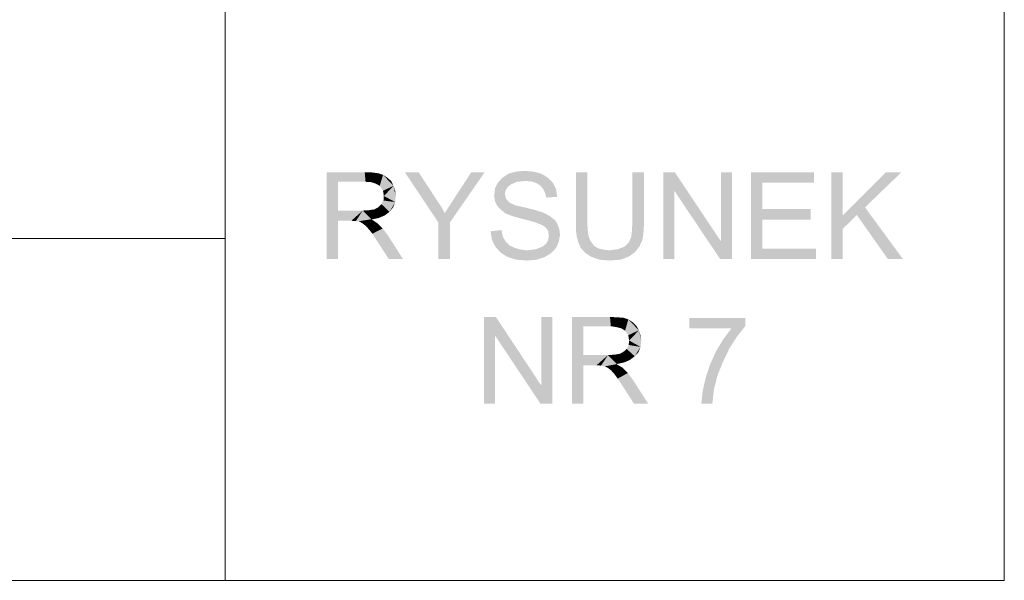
# Model space of a CAD drawing. Header units: millimetres. Extents: x -2626 to 2068, y -6169 to 7214.
# Tile 66 of 144: x 219 to 414, y -6143 to -6032. Entities that reach past the tile are written whole.
import ezdxf

# ---------------------------------------------------------------- set-up
doc = ezdxf.new("R2010")
doc.units = ezdxf.units.MM
doc.layers.get('0').update_dxf_attribs({"color": 252})

msp = doc.modelspace()

# ---------------------------------------------------------------- hatches: boundary and pattern name
h = msp.add_hatch(color=7)
h.dxf.hatch_style = 2
h.paths.add_polyline_path([(279.83, -6079.35), (279.83, -6062.23), (282.08, -6069.78)])
h = msp.add_hatch(color=7)
h.dxf.hatch_style = 2
h.paths.add_polyline_path([(282.08, -6064.08), (282.08, -6069.78), (279.83, -6062.23)])
h = msp.add_hatch(color=7)
h.dxf.hatch_style = 2
h.paths.add_polyline_path([(279.83, -6062.23), (287.38, -6062.23), (287.54, -6064.08)])
h = msp.add_hatch(color=7)
h.dxf.hatch_style = 2
h.paths.add_polyline_path([(279.83, -6062.23), (287.54, -6064.08), (282.08, -6064.08)])
h = msp.add_hatch(color=7)
h.dxf.hatch_style = 2
h.paths.add_polyline_path([(288.67, -6064.16), (287.54, -6064.08), (287.38, -6062.23)])
h = msp.add_hatch(color=7)
h.dxf.hatch_style = 2
h.paths.add_polyline_path([(288.67, -6064.16), (287.38, -6062.23), (288.83, -6062.23)])
h = msp.add_hatch(color=7)
h.dxf.hatch_style = 2
h.paths.add_polyline_path([(289.63, -6064.48), (288.67, -6064.16), (288.83, -6062.23)])
h = msp.add_hatch(color=7)
h.dxf.hatch_style = 2
h.paths.add_polyline_path([(289.63, -6064.48), (288.83, -6062.23), (290.03, -6062.39)])
h = msp.add_hatch(color=7)
h.dxf.hatch_style = 2
h.paths.add_polyline_path([(289.63, -6064.48), (290.03, -6062.39), (291, -6062.71)])
h = msp.add_hatch(color=7)
h.dxf.hatch_style = 2
h.paths.add_polyline_path([(291, -6062.71), (290.35, -6064.88), (289.63, -6064.48)])
h = msp.add_hatch(color=7)
h.dxf.hatch_style = 2
h.paths.add_polyline_path([(291, -6062.71), (291, -6065.85), (290.35, -6064.88)])
h = msp.add_hatch(color=7)
h.dxf.hatch_style = 2
h.paths.add_polyline_path([(291, -6062.71), (291.88, -6063.28), (292.6, -6063.92)])
h = msp.add_hatch(color=7)
h.dxf.hatch_style = 2
h.paths.add_polyline_path([(291, -6062.71), (292.6, -6063.92), (293.08, -6064.88)])
h = msp.add_hatch(color=7)
h.dxf.hatch_style = 2
h.paths.add_polyline_path([(291, -6062.71), (293.08, -6064.88), (291, -6065.85)])
h = msp.add_hatch(color=7)
h.dxf.hatch_style = 2
h.paths.add_polyline_path([(311.08, -6062.23), (304.25, -6072.11), (304.25, -6079.35), (301.92, -6079.35), (301.92, -6072.11), (295.33, -6062.23), (298.07, -6062.23), (301.84, -6068.02), (302.49, -6068.98), (303.21, -6070.27), (304.82, -6067.78), (308.43, -6062.23)])
h = msp.add_hatch(color=7)
h.dxf.hatch_style = 2
h.paths.add_polyline_path([(323.3, -6067.21), (323.06, -6066.25), (322.65, -6065.45), (322.09, -6064.8), (321.29, -6064.32), (320.32, -6064), (319.12, -6063.92), (317.51, -6064.08), (316.23, -6064.64), (315.66, -6065.12), (315.26, -6065.77), (315.1, -6066.49), (315.34, -6067.45), (315.99, -6068.18), (317.19, -6068.74), (319.28, -6069.22), (321.21, -6069.7), (322.73, -6070.19), (323.94, -6070.83), (325.07, -6071.71), (325.55, -6072.52), (325.87, -6073.48), (326.03, -6074.52), (325.79, -6075.89), (325.23, -6077.18), (324.26, -6078.22), (322.9, -6079.02), (321.37, -6079.51), (319.6, -6079.67), (317.43, -6079.51), (315.58, -6078.94), (314.22, -6078.06), (313.17, -6076.86), (312.53, -6075.49), (312.29, -6073.88), (314.46, -6073.64), (314.7, -6074.93), (315.26, -6075.89), (316.07, -6076.69), (317.11, -6077.18), (318.24, -6077.5), (319.52, -6077.66), (321.29, -6077.42), (322.65, -6076.86), (323.3, -6076.29), (323.7, -6075.57), (323.78, -6074.69), (323.7, -6073.88), (323.22, -6073.16), (322.57, -6072.68), (320.89, -6072.03), (318.48, -6071.39), (316.71, -6070.91), (315.26, -6070.35), (314.3, -6069.62), (313.57, -6068.82), (313.09, -6067.78), (313.01, -6066.65), (313.17, -6065.36), (313.74, -6064.24), (314.62, -6063.28), (315.82, -6062.47), (317.27, -6062.07), (319.04, -6061.91), (320.81, -6062.07), (322.33, -6062.47), (323.62, -6063.28), (324.58, -6064.24), (325.23, -6065.53), (325.47, -6067.05)])
h = msp.add_hatch(color=7)
h.dxf.hatch_style = 2
h.paths.add_polyline_path([(342.66, -6072.11), (342.58, -6073.4), (342.5, -6074.61), (342.26, -6075.73), (341.7, -6076.94), (340.89, -6077.98), (339.69, -6078.86), (338, -6079.51), (335.91, -6079.67), (333.82, -6079.51), (332.22, -6078.94), (331.01, -6078.14), (330.13, -6077.18), (329.65, -6076.05), (329.32, -6074.85), (329.16, -6073.56), (329.16, -6072.11), (329.16, -6062.23), (331.41, -6062.23), (331.41, -6072.11), (331.49, -6073.56), (331.65, -6074.77), (332.06, -6075.81), (332.78, -6076.77), (333.58, -6077.26), (334.55, -6077.5), (335.75, -6077.66), (337.52, -6077.42), (338.73, -6076.94), (339.61, -6076.13), (340.09, -6075.09), (340.25, -6073.8), (340.33, -6072.11), (340.33, -6062.23), (342.66, -6062.23)])
h = msp.add_hatch(color=7)
h.dxf.hatch_style = 2
h.paths.add_polyline_path([(360.02, -6079.35), (357.69, -6079.35), (348.69, -6065.93), (348.61, -6065.93), (348.61, -6079.35), (346.44, -6079.35), (346.44, -6062.23), (348.77, -6062.23), (357.77, -6075.73), (357.85, -6075.73), (357.85, -6062.23), (360.02, -6062.23)])
h = msp.add_hatch(color=7)
h.dxf.hatch_style = 2
h.paths.add_polyline_path([(376.65, -6079.35), (363.8, -6079.35), (363.8, -6062.23), (376.25, -6062.23), (376.25, -6064.24), (366.05, -6064.24), (366.05, -6069.46), (375.61, -6069.46), (375.61, -6071.55), (366.05, -6071.55), (366.05, -6077.34), (376.65, -6077.34)])
h = msp.add_hatch(color=7)
h.dxf.hatch_style = 2
h.paths.add_polyline_path([(393.85, -6079.35), (390.87, -6079.35), (384.77, -6070.67), (381.95, -6073.4), (381.95, -6079.35), (379.71, -6079.35), (379.71, -6062.23), (381.95, -6062.23), (381.95, -6070.75), (390.47, -6062.23), (393.53, -6062.23), (386.37, -6069.14)])
h = msp.add_hatch(color=7)
h.dxf.hatch_style = 2
h.paths.add_polyline_path([(293.08, -6064.88), (291.16, -6066.89), (291, -6065.85)])
h = msp.add_hatch(color=7)
h.dxf.hatch_style = 2
h.paths.add_polyline_path([(293.08, -6064.88), (293.41, -6068.1), (291.16, -6066.89)])
h = msp.add_hatch(color=7)
h.dxf.hatch_style = 2
h.paths.add_polyline_path([(293.08, -6064.88), (293.41, -6065.85), (293.49, -6066.89)])
h = msp.add_hatch(color=7)
h.dxf.hatch_style = 2
h.paths.add_polyline_path([(293.08, -6064.88), (293.49, -6066.89), (293.41, -6068.1)])
h = msp.add_hatch(color=7)
h.dxf.hatch_style = 2
h.paths.add_polyline_path([(293.41, -6068.1), (291.08, -6067.78), (291.16, -6066.89)])
h = msp.add_hatch(color=7)
h.dxf.hatch_style = 2
h.paths.add_polyline_path([(292.28, -6070.03), (290.03, -6069.14), (290.67, -6068.5)])
h = msp.add_hatch(color=7)
h.dxf.hatch_style = 2
h.paths.add_polyline_path([(293.41, -6068.1), (290.67, -6068.5), (291.08, -6067.78)])
h = msp.add_hatch(color=7)
h.dxf.hatch_style = 2
h.paths.add_polyline_path([(293.41, -6068.1), (292.28, -6070.03), (290.67, -6068.5)])
h = msp.add_hatch(color=7)
h.dxf.hatch_style = 2
h.paths.add_polyline_path([(293.41, -6068.1), (293, -6069.14), (292.28, -6070.03)])
h = msp.add_hatch(color=7)
h.dxf.hatch_style = 2
h.paths.add_polyline_path([(282.08, -6071.79), (279.83, -6079.35), (282.08, -6069.78)])
h = msp.add_hatch(color=7)
h.dxf.hatch_style = 2
h.paths.add_polyline_path([(282.08, -6069.78), (286.98, -6069.78), (284.73, -6071.79)])
h = msp.add_hatch(color=7)
h.dxf.hatch_style = 2
h.paths.add_polyline_path([(282.08, -6069.78), (284.73, -6071.79), (282.08, -6071.79)])
h = msp.add_hatch(color=7)
h.dxf.hatch_style = 2
h.paths.add_polyline_path([(286.98, -6069.78), (285.61, -6071.87), (284.73, -6071.79)])
h = msp.add_hatch(color=7)
h.dxf.hatch_style = 2
h.paths.add_polyline_path([(288.75, -6071.55), (285.61, -6071.87), (286.98, -6069.78)])
h = msp.add_hatch(color=7)
h.dxf.hatch_style = 2
h.paths.add_polyline_path([(288.75, -6071.55), (286.98, -6069.78), (288.26, -6069.7)])
h = msp.add_hatch(color=7)
h.dxf.hatch_style = 2
h.paths.add_polyline_path([(290.19, -6071.23), (288.26, -6069.7), (289.31, -6069.54)])
h = msp.add_hatch(color=7)
h.dxf.hatch_style = 2
h.paths.add_polyline_path([(290.19, -6071.23), (288.75, -6071.55), (288.26, -6069.7)])
h = msp.add_hatch(color=7)
h.dxf.hatch_style = 2
h.paths.add_polyline_path([(291.32, -6070.75), (289.31, -6069.54), (290.03, -6069.14)])
h = msp.add_hatch(color=7)
h.dxf.hatch_style = 2
h.paths.add_polyline_path([(291.32, -6070.75), (290.19, -6071.23), (289.31, -6069.54)])
h = msp.add_hatch(color=7)
h.dxf.hatch_style = 2
h.paths.add_polyline_path([(292.28, -6070.03), (291.32, -6070.75), (290.03, -6069.14)])
h = msp.add_hatch(color=7)
h.dxf.hatch_style = 2
h.paths.add_polyline_path([(282.08, -6071.79), (282.08, -6079.35), (279.83, -6079.35)])
h = msp.add_hatch(color=7)
h.dxf.hatch_style = 2
h.paths.add_polyline_path([(288.75, -6071.55), (286.33, -6071.95), (285.61, -6071.87)])
h = msp.add_hatch(color=7)
h.dxf.hatch_style = 2
h.paths.add_polyline_path([(286.9, -6072.28), (286.33, -6071.95), (288.75, -6071.55)])
h = msp.add_hatch(color=7)
h.dxf.hatch_style = 2
h.paths.add_polyline_path([(288.75, -6071.55), (287.62, -6072.84), (286.9, -6072.28)])
h = msp.add_hatch(color=7)
h.dxf.hatch_style = 2
h.paths.add_polyline_path([(288.75, -6071.55), (288.26, -6073.56), (287.62, -6072.84)])
h = msp.add_hatch(color=7)
h.dxf.hatch_style = 2
h.paths.add_polyline_path([(288.75, -6071.55), (289.87, -6072.28), (288.26, -6073.56)])
h = msp.add_hatch(color=7)
h.dxf.hatch_style = 2
h.paths.add_polyline_path([(289.87, -6072.28), (288.91, -6074.36), (288.26, -6073.56)])
h = msp.add_hatch(color=7)
h.dxf.hatch_style = 2
h.paths.add_polyline_path([(289.87, -6072.28), (290.92, -6073.32), (288.91, -6074.36)])
h = msp.add_hatch(color=7)
h.dxf.hatch_style = 2
h.paths.add_polyline_path([(290.92, -6073.32), (290.03, -6076.13), (288.91, -6074.36)])
h = msp.add_hatch(color=7)
h.dxf.hatch_style = 2
h.paths.add_polyline_path([(290.92, -6073.32), (291.96, -6074.69), (290.03, -6076.13)])
h = msp.add_hatch(color=7)
h.dxf.hatch_style = 2
h.paths.add_polyline_path([(291.96, -6074.69), (292.12, -6079.35), (290.03, -6076.13)])
h = msp.add_hatch(color=7)
h.dxf.hatch_style = 2
h.paths.add_polyline_path([(291.96, -6074.69), (294.93, -6079.35), (292.12, -6079.35)])
h = msp.add_hatch(color=7)
h.dxf.hatch_style = 2
h.paths.add_polyline_path([(324.5, -6108.03), (322.17, -6108.03), (313.17, -6094.53), (313.17, -6108.03), (311, -6108.03), (311, -6090.84), (313.33, -6090.84), (322.25, -6104.34), (322.33, -6104.34), (322.33, -6090.84), (324.5, -6090.84)])
h = msp.add_hatch(color=7)
h.dxf.hatch_style = 2
h.paths.add_polyline_path([(328.36, -6108.03), (328.36, -6090.84), (330.61, -6098.39)])
h = msp.add_hatch(color=7)
h.dxf.hatch_style = 2
h.paths.add_polyline_path([(330.61, -6092.68), (330.61, -6098.39), (328.36, -6090.84)])
h = msp.add_hatch(color=7)
h.dxf.hatch_style = 2
h.paths.add_polyline_path([(328.36, -6090.84), (335.91, -6090.84), (336.07, -6092.68)])
h = msp.add_hatch(color=7)
h.dxf.hatch_style = 2
h.paths.add_polyline_path([(328.36, -6090.84), (336.07, -6092.68), (330.61, -6092.68)])
h = msp.add_hatch(color=7)
h.dxf.hatch_style = 2
h.paths.add_polyline_path([(337.2, -6092.85), (336.07, -6092.68), (335.91, -6090.84)])
h = msp.add_hatch(color=7)
h.dxf.hatch_style = 2
h.paths.add_polyline_path([(337.2, -6092.85), (335.91, -6090.84), (337.36, -6090.92)])
h = msp.add_hatch(color=7)
h.dxf.hatch_style = 2
h.paths.add_polyline_path([(338.16, -6093.09), (337.2, -6092.85), (337.36, -6090.92)])
h = msp.add_hatch(color=7)
h.dxf.hatch_style = 2
h.paths.add_polyline_path([(338.16, -6093.09), (337.36, -6090.92), (338.56, -6091)])
h = msp.add_hatch(color=7)
h.dxf.hatch_style = 2
h.paths.add_polyline_path([(338.16, -6093.09), (338.56, -6091), (339.53, -6091.32)])
h = msp.add_hatch(color=7)
h.dxf.hatch_style = 2
h.paths.add_polyline_path([(339.53, -6091.32), (338.89, -6093.57), (338.16, -6093.09)])
h = msp.add_hatch(color=7)
h.dxf.hatch_style = 2
h.paths.add_polyline_path([(339.53, -6091.32), (339.53, -6094.45), (338.89, -6093.57)])
h = msp.add_hatch(color=7)
h.dxf.hatch_style = 2
h.paths.add_polyline_path([(339.53, -6091.32), (340.41, -6091.88), (341.14, -6092.6)])
h = msp.add_hatch(color=7)
h.dxf.hatch_style = 2
h.paths.add_polyline_path([(339.53, -6091.32), (341.14, -6092.6), (341.62, -6093.49)])
h = msp.add_hatch(color=7)
h.dxf.hatch_style = 2
h.paths.add_polyline_path([(339.53, -6091.32), (341.62, -6093.49), (339.53, -6094.45)])
h = msp.add_hatch(color=7)
h.dxf.hatch_style = 2
h.paths.add_polyline_path([(362.67, -6092.68), (361.06, -6094.69), (359.62, -6096.94), (358.33, -6099.6), (357.21, -6102.33), (356.48, -6105.14), (356.16, -6108.03), (353.99, -6108.03), (354.23, -6105.62), (354.8, -6103.05), (355.68, -6100.32), (356.88, -6097.67), (358.33, -6095.26), (359.94, -6093.09), (351.58, -6093.09), (351.58, -6091.08), (362.67, -6091.08)])
h = msp.add_hatch(color=7)
h.dxf.hatch_style = 2
h.paths.add_polyline_path([(341.62, -6093.49), (339.69, -6095.5), (339.53, -6094.45)])
h = msp.add_hatch(color=7)
h.dxf.hatch_style = 2
h.paths.add_polyline_path([(341.62, -6093.49), (341.94, -6096.78), (339.69, -6095.5)])
h = msp.add_hatch(color=7)
h.dxf.hatch_style = 2
h.paths.add_polyline_path([(341.62, -6093.49), (341.94, -6094.45), (342.1, -6095.5)])
h = msp.add_hatch(color=7)
h.dxf.hatch_style = 2
h.paths.add_polyline_path([(341.62, -6093.49), (342.1, -6095.5), (341.94, -6096.78)])
h = msp.add_hatch(color=7)
h.dxf.hatch_style = 2
h.paths.add_polyline_path([(341.94, -6096.78), (339.21, -6097.18), (339.61, -6096.38)])
h = msp.add_hatch(color=7)
h.dxf.hatch_style = 2
h.paths.add_polyline_path([(341.94, -6096.78), (339.61, -6096.38), (339.69, -6095.5)])
h = msp.add_hatch(color=7)
h.dxf.hatch_style = 2
h.paths.add_polyline_path([(337.28, -6100.16), (335.51, -6098.39), (336.8, -6098.31)])
h = msp.add_hatch(color=7)
h.dxf.hatch_style = 2
h.paths.add_polyline_path([(338.73, -6099.84), (336.8, -6098.31), (337.84, -6098.15)])
h = msp.add_hatch(color=7)
h.dxf.hatch_style = 2
h.paths.add_polyline_path([(338.73, -6099.84), (337.28, -6100.16), (336.8, -6098.31)])
h = msp.add_hatch(color=7)
h.dxf.hatch_style = 2
h.paths.add_polyline_path([(339.85, -6099.35), (337.84, -6098.15), (338.56, -6097.75)])
h = msp.add_hatch(color=7)
h.dxf.hatch_style = 2
h.paths.add_polyline_path([(339.85, -6099.35), (338.73, -6099.84), (337.84, -6098.15)])
h = msp.add_hatch(color=7)
h.dxf.hatch_style = 2
h.paths.add_polyline_path([(340.81, -6098.63), (338.56, -6097.75), (339.21, -6097.18)])
h = msp.add_hatch(color=7)
h.dxf.hatch_style = 2
h.paths.add_polyline_path([(340.81, -6098.63), (339.85, -6099.35), (338.56, -6097.75)])
h = msp.add_hatch(color=7)
h.dxf.hatch_style = 2
h.paths.add_polyline_path([(341.94, -6096.78), (340.81, -6098.63), (339.21, -6097.18)])
h = msp.add_hatch(color=7)
h.dxf.hatch_style = 2
h.paths.add_polyline_path([(341.94, -6096.78), (341.54, -6097.83), (340.81, -6098.63)])
h = msp.add_hatch(color=7)
h.dxf.hatch_style = 2
h.paths.add_polyline_path([(330.61, -6100.4), (328.36, -6108.03), (330.61, -6098.39)])
h = msp.add_hatch(color=7)
h.dxf.hatch_style = 2
h.paths.add_polyline_path([(330.61, -6098.39), (335.51, -6098.39), (333.26, -6100.4)])
h = msp.add_hatch(color=7)
h.dxf.hatch_style = 2
h.paths.add_polyline_path([(330.61, -6098.39), (333.26, -6100.4), (330.61, -6100.4)])
h = msp.add_hatch(color=7)
h.dxf.hatch_style = 2
h.paths.add_polyline_path([(335.51, -6098.39), (334.14, -6100.48), (333.26, -6100.4)])
h = msp.add_hatch(color=7)
h.dxf.hatch_style = 2
h.paths.add_polyline_path([(337.28, -6100.16), (334.14, -6100.48), (335.51, -6098.39)])
h = msp.add_hatch(color=7)
h.dxf.hatch_style = 2
h.paths.add_polyline_path([(337.28, -6100.16), (334.87, -6100.64), (334.14, -6100.48)])
h = msp.add_hatch(color=7)
h.dxf.hatch_style = 2
h.paths.add_polyline_path([(334.87, -6100.64), (337.28, -6100.16), (337.28, -6100.24)])
h = msp.add_hatch(color=7)
h.dxf.hatch_style = 2
h.paths.add_polyline_path([(335.43, -6100.88), (334.87, -6100.64), (337.28, -6100.24)])
h = msp.add_hatch(color=7)
h.dxf.hatch_style = 2
h.paths.add_polyline_path([(337.28, -6100.24), (336.15, -6101.44), (335.43, -6100.88)])
h = msp.add_hatch(color=7)
h.dxf.hatch_style = 2
h.paths.add_polyline_path([(337.28, -6100.24), (336.8, -6102.17), (336.15, -6101.44)])
h = msp.add_hatch(color=7)
h.dxf.hatch_style = 2
h.paths.add_polyline_path([(337.28, -6100.24), (338.4, -6100.88), (336.8, -6102.17)])
h = msp.add_hatch(color=7)
h.dxf.hatch_style = 2
h.paths.add_polyline_path([(330.61, -6100.4), (330.61, -6108.03), (328.36, -6108.03)])
h = msp.add_hatch(color=7)
h.dxf.hatch_style = 2
h.paths.add_polyline_path([(338.4, -6100.88), (337.44, -6103.05), (336.8, -6102.17)])
h = msp.add_hatch(color=7)
h.dxf.hatch_style = 2
h.paths.add_polyline_path([(338.4, -6100.88), (339.45, -6101.93), (337.44, -6103.05)])
h = msp.add_hatch(color=7)
h.dxf.hatch_style = 2
h.paths.add_polyline_path([(339.45, -6101.93), (338.56, -6104.74), (337.44, -6103.05)])
h = msp.add_hatch(color=7)
h.dxf.hatch_style = 2
h.paths.add_polyline_path([(339.45, -6101.93), (340.49, -6103.37), (338.56, -6104.74)])
h = msp.add_hatch(color=7)
h.dxf.hatch_style = 2
h.paths.add_polyline_path([(340.49, -6103.37), (340.65, -6108.03), (338.56, -6104.74)])
h = msp.add_hatch(color=7)
h.dxf.hatch_style = 2
h.paths.add_polyline_path([(340.49, -6103.37), (343.47, -6108.03), (340.65, -6108.03)])

# ---------------------------------------------------------------- linework, layer by layer
at = {"color": 7, "lineweight": 0}
for points in [[(-2625.97, -6142.99), (413.94, -6142.99), (413.94, -3934.17), (-2625.97, -3934.17)], [(286.33, -6071.95), (288.75, -6071.55)]]:
    msp.add_lwpolyline(points, close=True, dxfattribs=at)
for points in [[(259.74, -6026.96), (259.74, -6142.99)], [(413.94, -6026.96), (413.94, -6142.99)], [(-135.84, -6075.33), (259.74, -6075.33)], [(-135.84, -6142.99), (413.94, -6142.99)]]:
    msp.add_lwpolyline(points, dxfattribs=at)

doc.saveas('drawing.dxf')
